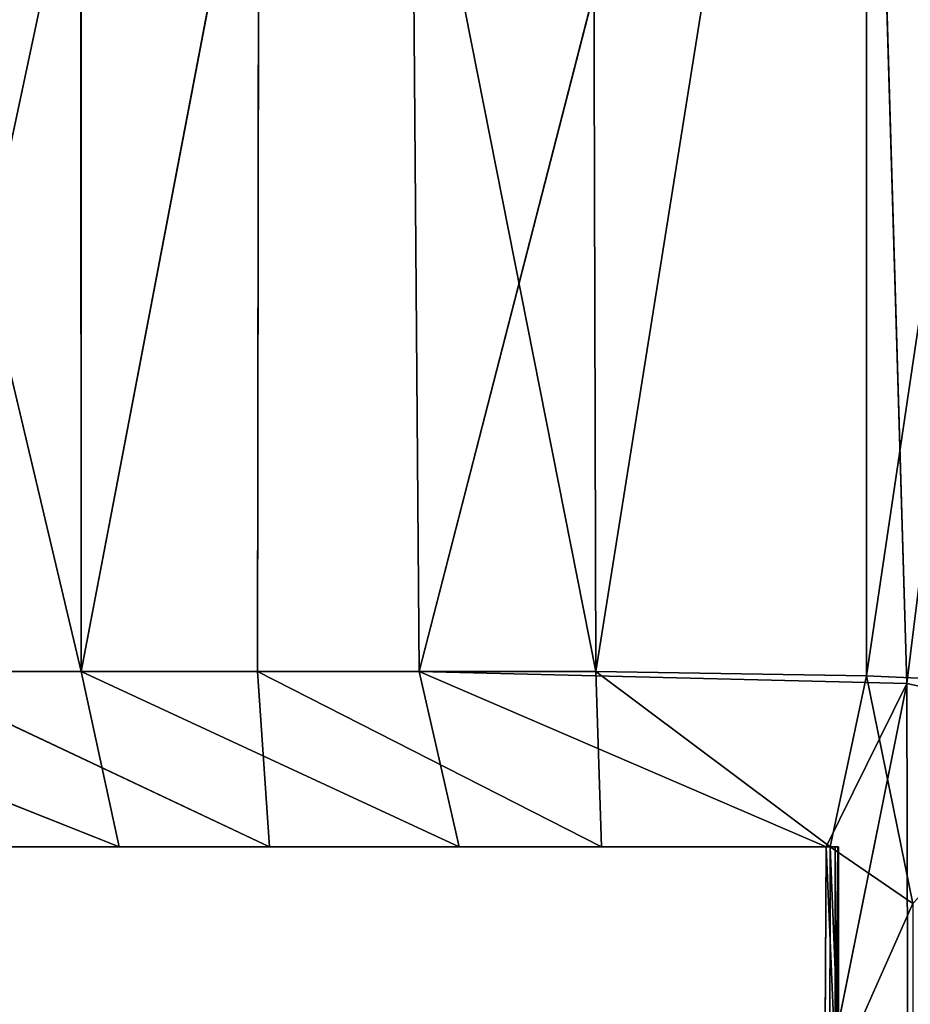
# Model space of a CAD drawing. Extents: x 0 to 35.8, y 0 to 26.7.
# Tile 57 of 227: x 5.831 to 6.221, y 1.118 to 1.548. Entities that reach past the tile are written whole.
import ezdxf

# ---------------------------------------------------------------- set-up
doc = ezdxf.new("R2010")
doc.units = 0
doc.header["$MEASUREMENT"] = 0
doc.layers.get('0').update_dxf_attribs({"color": 13, "linetype": 'CONTINUOUS'})
for name, color, linetype in [('HDS8645C_-_BODY', 252, 'CONTINUOUS'), ('HDS8645C_-_CERAMIC_TOP', 29, 'CONTINUOUS'), ('HEI8056C_-_KNOBS', 252, 'CONTINUOUS')]:
    doc.layers.add(name, color=color, linetype=linetype)

# ---------------------------------------------------------------- blocks, each defined once
blk = doc.blocks.new('HIS8055U_TRADECAD_DXF')
at = {"layer": 'HEI8056C_-_KNOBS', "color": 0}
for p, q in [((-12.04425, -12.1075, 12.12615), (-12.22035, -11.3643, 12.27845)), ((-12.04425, -12.1075, 12.12615), (-12.22035, -11.3643, 12.27845)), ((-11.96595, -11.3644, 13.82785), (-12.12425, -12.1075, 13.71675)), ((-11.96595, -11.3644, 13.82785), (-12.12425, -12.1075, 13.71675)), ((-12.04425, -12.1075, 12.12615), (-12.04435, -11.3643, 12.12505)), ((-12.04425, -12.1075, 12.12615), (-12.04435, -11.3643, 12.12505)), ((-12.04425, -12.1075, 12.12615), (-11.90205, -11.3643, 12.03755)), ((-12.04425, -12.1075, 12.12615), (-11.90205, -11.3643, 12.03755)), ((-11.96595, -11.3644, 13.82785), (-11.96695, -12.1075, 13.82935)), ((-11.96595, -11.3644, 13.82785), (-11.96695, -12.1075, 13.82935)), ((-11.96595, -11.3644, 13.82785), (-11.81885, -12.1075, 13.90225)), ((-11.96595, -11.3644, 13.82785), (-11.81885, -12.1075, 13.90225)), ((-11.90205, -11.3643, 12.03755), (-11.89625, -12.1075, 12.03685)), ((-11.90205, -11.3643, 12.03755), (-11.89625, -12.1075, 12.03685)), ((-11.89625, -12.1075, 12.03685), (-11.70475, -11.3642, 11.97375)), ((-11.89625, -12.1075, 12.03685), (-11.70475, -11.3642, 11.97375)), ((-11.81885, -12.1075, 13.90225), (-11.82085, -11.3644, 13.89995)), ((-11.81885, -12.1075, 13.90225), (-11.82085, -11.3644, 13.89995)), ((-11.70035, -11.3644, 13.93815), (-11.81885, -12.1075, 13.90225)), ((-11.70035, -11.3644, 13.93815), (-11.81885, -12.1075, 13.90225)), ((-11.68265, -12.1127, 11.97185), (-11.70475, -11.3642, 11.97375)), ((-11.68265, -12.1127, 11.97185), (-11.70475, -11.3642, 11.97375)), ((-11.70035, -11.3644, 13.93815), (-11.70035, -12.1093, 13.93945)), ((-11.70035, -11.3644, 13.93815), (-11.70035, -12.1093, 13.93945)), ((-11.68265, -12.1127, 11.97185), (-11.59015, -11.3642, 11.94505)), ((-11.68265, -12.1127, 11.97185), (-11.59015, -11.3642, 11.94505)), ((-12.22045, -12.1075, 12.28365), (-12.04425, -12.1075, 12.12615)), ((-12.22045, -12.1075, 12.28365), (-12.02755, -12.1842, 12.21095)), ((-12.22045, -12.1075, 12.28365), (-12.04425, -12.1075, 12.12615)), ((-12.22045, -12.1075, 12.28365), (-12.02755, -12.1842, 12.21095)), ((-11.96695, -12.1075, 13.82935), (-12.12425, -12.1075, 13.71675)), ((-12.12425, -12.1075, 13.71675), (-11.96165, -12.1842, 13.73385)), ((-12.12425, -12.1075, 13.71675), (-11.96165, -12.1842, 13.73385)), ((-11.96695, -12.1075, 13.82935), (-12.12425, -12.1075, 13.71675)), ((-12.04425, -12.1075, 12.12615), (-11.89625, -12.1075, 12.03685)), ((-12.04425, -12.1075, 12.12615), (-11.87865, -12.1842, 12.12045)), ((-12.04425, -12.1075, 12.12615), (-11.89625, -12.1075, 12.03685)), ((-12.04425, -12.1075, 12.12615), (-11.87865, -12.1842, 12.12045)), ((-12.04425, -12.1075, 12.12615), (-12.02755, -12.1842, 12.21095)), ((-12.04425, -12.1075, 12.12615), (-12.02755, -12.1842, 12.21095)), ((-11.81885, -12.1075, 13.90225), (-11.96695, -12.1075, 13.82935)), ((-11.96695, -12.1075, 13.82935), (-11.81635, -12.1842, 13.80605)), ((-11.96165, -12.1842, 13.73385), (-11.96695, -12.1075, 13.82935)), ((-11.96695, -12.1075, 13.82935), (-11.81635, -12.1842, 13.80605)), ((-11.81885, -12.1075, 13.90225), (-11.96695, -12.1075, 13.82935)), ((-11.96165, -12.1842, 13.73385), (-11.96695, -12.1075, 13.82935)), ((-11.89625, -12.1075, 12.03685), (-11.68265, -12.1127, 11.97185)), ((-11.87865, -12.1842, 12.12045), (-11.89625, -12.1075, 12.03685)), ((-11.89625, -12.1075, 12.03685), (-11.68265, -12.1127, 11.97185)), ((-11.89625, -12.1075, 12.03685), (-11.71805, -12.1842, 12.05595)), ((-11.89625, -12.1075, 12.03685), (-11.71805, -12.1842, 12.05595)), ((-11.87865, -12.1842, 12.12045), (-11.89625, -12.1075, 12.03685)), ((-11.70035, -12.1093, 13.93945), (-11.81885, -12.1075, 13.90225)), ((-11.81885, -12.1075, 13.90225), (-11.81635, -12.1842, 13.80605)), ((-11.81885, -12.1075, 13.90225), (-11.71625, -12.1842, 13.85055)), ((-11.81885, -12.1075, 13.90225), (-11.81635, -12.1842, 13.80605)), ((-11.81885, -12.1075, 13.90225), (-11.71625, -12.1842, 13.85055)), ((-11.70035, -12.1093, 13.93945), (-11.81885, -12.1075, 13.90225)), ((-11.71625, -12.1842, 13.85055), (-11.70035, -12.1093, 13.93945)), ((-11.71625, -12.1842, 13.85055), (-11.70035, -12.1093, 13.93945)), ((-11.70035, -12.1093, 13.93945), (-11.68005, -12.209, 13.93675)), ((-11.59035, -12.1143, 13.95865), (-11.70035, -12.1093, 13.93945)), ((-11.70035, -12.1093, 13.93945), (-11.68005, -12.209, 13.93675)), ((-11.59035, -12.1143, 13.95865), (-11.70035, -12.1093, 13.93945)), ((-11.68265, -12.1127, 11.97185), (-11.71855, -12.2911, 12.05335)), ((-11.68265, -12.1127, 11.97185), (-11.71855, -12.2911, 12.05335)), ((-11.68265, -12.1127, 11.97185), (-11.71805, -12.1842, 12.05595)), ((-11.68265, -12.1127, 11.97185), (-11.71805, -12.1842, 12.05595)), ((-11.59435, -12.1322, 11.94755), (-11.68265, -12.1127, 11.97185)), ((-11.68265, -12.1127, 11.97185), (-11.68225, -12.3084, 11.97265)), ((-11.59435, -12.1322, 11.94755), (-11.68265, -12.1127, 11.97185)), ((-11.68265, -12.1127, 11.97185), (-11.68225, -12.3084, 11.97265)), ((-11.96905, -12.1842, 12.80765), (-12.21005, -12.1842, 12.88645)), ((-11.96905, -12.1842, 12.80765), (-12.21005, -12.1842, 12.88645)), ((-12.20965, -12.1842, 13.07015), (-11.95565, -12.1842, 13.02535)), ((-12.20965, -12.1842, 13.07015), (-11.95565, -12.1842, 13.02535)), ((-11.98095, -12.1842, 12.60615), (-12.19315, -12.1842, 12.71075)), ((-11.98095, -12.1842, 12.60615), (-12.19315, -12.1842, 12.71075)), ((-12.02755, -12.1842, 12.21095), (-12.17375, -12.1842, 12.34965)), ((-12.02755, -12.1842, 12.21095), (-12.17375, -12.1842, 12.34965)), ((-11.95585, -12.1842, 13.24115), (-12.16975, -12.1842, 13.25635)), ((-11.95585, -12.1842, 13.24115), (-12.16975, -12.1842, 13.25635)), ((-12.15915, -12.1842, 12.52085), (-11.99625, -12.1842, 12.40335)), ((-12.15915, -12.1842, 12.52085), (-11.99625, -12.1842, 12.40335)), ((-12.09775, -12.1842, 13.45665), (-11.94975, -12.1842, 13.47715)), ((-12.09775, -12.1842, 13.45665), (-11.94975, -12.1842, 13.47715)), ((-12.09165, -12.1842, 13.62205), (-11.96165, -12.1842, 13.73385)), ((-12.09165, -12.1842, 13.62205), (-11.96165, -12.1842, 13.73385)), ((-11.99625, -12.1842, 12.40335), (-12.02755, -12.1842, 12.21095)), ((-11.99625, -12.1842, 12.40335), (-12.02755, -12.1842, 12.21095)), ((-11.87865, -12.1842, 12.12045), (-12.02755, -12.1842, 12.21095)), ((-11.87865, -12.1842, 12.12045), (-12.02755, -12.1842, 12.21095)), ((-11.99625, -12.1842, 12.40335), (-11.84415, -12.1842, 12.34265)), ((-11.98095, -12.1842, 12.60615), (-11.99625, -12.1842, 12.40335)), ((-11.98095, -12.1842, 12.60615), (-11.99625, -12.1842, 12.40335)), ((-11.99625, -12.1842, 12.40335), (-11.84415, -12.1842, 12.34265)), ((-11.98095, -12.1842, 12.60615), (-11.96905, -12.1842, 12.80765)), ((-11.82545, -12.1842, 12.56055), (-11.98095, -12.1842, 12.60615)), ((-11.98095, -12.1842, 12.60615), (-11.96905, -12.1842, 12.80765)), ((-11.82545, -12.1842, 12.56055), (-11.98095, -12.1842, 12.60615)), ((-11.96905, -12.1842, 12.80765), (-11.81035, -12.1842, 12.76995)), ((-11.95565, -12.1842, 13.02535), (-11.96905, -12.1842, 12.80765)), ((-11.95565, -12.1842, 13.02535), (-11.96905, -12.1842, 12.80765)), ((-11.96905, -12.1842, 12.80765), (-11.81035, -12.1842, 12.76995)), ((-11.96165, -12.1842, 13.73385), (-11.81635, -12.1842, 13.80605)), ((-11.94975, -12.1842, 13.47715), (-11.96165, -12.1842, 13.73385)), ((-11.94975, -12.1842, 13.47715), (-11.96165, -12.1842, 13.73385)), ((-11.96165, -12.1842, 13.73385), (-11.81635, -12.1842, 13.80605)), ((-11.94975, -12.1842, 13.47715), (-11.95585, -12.1842, 13.24115)), ((-11.95565, -12.1842, 13.02535), (-11.95585, -12.1842, 13.24115)), ((-11.95585, -12.1842, 13.24115), (-11.80975, -12.1842, 13.23475)), ((-11.94975, -12.1842, 13.47715), (-11.95585, -12.1842, 13.24115)), ((-11.95585, -12.1842, 13.24115), (-11.80975, -12.1842, 13.23475)), ((-11.95565, -12.1842, 13.02535), (-11.95585, -12.1842, 13.24115)), ((-11.95565, -12.1842, 13.02535), (-11.80975, -12.1842, 13.01815)), ((-11.95565, -12.1842, 13.02535), (-11.80975, -12.1842, 13.01815)), ((-11.94975, -12.1842, 13.47715), (-11.81045, -12.1842, 13.48445)), ((-11.94975, -12.1842, 13.47715), (-11.81045, -12.1842, 13.48445)), ((-11.84415, -12.1842, 12.34265), (-11.87865, -12.1842, 12.12045)), ((-11.84415, -12.1842, 12.34265), (-11.87865, -12.1842, 12.12045)), ((-11.71805, -12.1842, 12.05595), (-11.87865, -12.1842, 12.12045)), ((-11.71805, -12.1842, 12.05595), (-11.87865, -12.1842, 12.12045)), ((-11.84415, -12.1842, 12.34265), (-11.71405, -12.1842, 12.30485)), ((-11.82545, -12.1842, 12.56055), (-11.84415, -12.1842, 12.34265)), ((-11.82545, -12.1842, 12.56055), (-11.84415, -12.1842, 12.34265)), ((-11.84415, -12.1842, 12.34265), (-11.71405, -12.1842, 12.30485)), ((-11.81035, -12.1842, 12.76995), (-11.82545, -12.1842, 12.56055)), ((-11.81035, -12.1842, 12.76995), (-11.82545, -12.1842, 12.56055)), ((-11.71295, -12.1842, 12.52525), (-11.82545, -12.1842, 12.56055)), ((-11.71295, -12.1842, 12.52525), (-11.82545, -12.1842, 12.56055)), ((-11.81635, -12.1842, 13.80605), (-11.71625, -12.1842, 13.85055)), ((-11.81045, -12.1842, 13.48445), (-11.81635, -12.1842, 13.80605)), ((-11.81045, -12.1842, 13.48445), (-11.81635, -12.1842, 13.80605)), ((-11.81635, -12.1842, 13.80605), (-11.71625, -12.1842, 13.85055)), ((-11.71255, -12.1842, 13.49265), (-11.81045, -12.1842, 13.48445)), ((-11.71255, -12.1842, 13.49265), (-11.81045, -12.1842, 13.48445)), ((-11.80975, -12.1842, 13.23475), (-11.81045, -12.1842, 13.48445)), ((-11.80975, -12.1842, 13.23475), (-11.81045, -12.1842, 13.48445)), ((-11.80975, -12.1842, 13.01815), (-11.81035, -12.1842, 12.76995)), ((-11.80975, -12.1842, 13.01815), (-11.81035, -12.1842, 12.76995)), ((-11.71255, -12.1842, 12.75635), (-11.81035, -12.1842, 12.76995)), ((-11.71255, -12.1842, 12.75635), (-11.81035, -12.1842, 12.76995)), ((-11.71255, -12.1842, 13.24365), (-11.80975, -12.1842, 13.23475)), ((-11.80975, -12.1842, 13.23475), (-11.80975, -12.1842, 13.01815)), ((-11.80975, -12.1842, 13.01815), (-11.71255, -12.1842, 13.02305)), ((-11.71255, -12.1842, 13.24365), (-11.80975, -12.1842, 13.23475)), ((-11.80975, -12.1842, 13.01815), (-11.71255, -12.1842, 13.02305)), ((-11.80975, -12.1842, 13.23475), (-11.80975, -12.1842, 13.01815)), ((-11.71855, -12.2911, 12.05335), (-11.71805, -12.1842, 12.05595)), ((-11.71855, -12.2911, 12.05335), (-11.71805, -12.1842, 12.05595)), ((-11.71405, -12.1842, 12.30485), (-11.71805, -12.1842, 12.05595)), ((-11.71805, -12.1842, 12.05595), (-11.71405, -12.2763, 12.30735)), ((-11.71805, -12.1842, 12.05595), (-11.71405, -12.2763, 12.30735)), ((-11.71405, -12.1842, 12.30485), (-11.71805, -12.1842, 12.05595)), ((-11.71625, -12.1842, 13.85055), (-11.71645, -12.2908, 13.86375)), ((-11.71625, -12.1842, 13.85055), (-11.71645, -12.2908, 13.86375)), ((-11.71625, -12.1842, 13.85055), (-11.71255, -12.1842, 13.49265)), ((-11.68005, -12.209, 13.93675), (-11.71625, -12.1842, 13.85055)), ((-11.71625, -12.1842, 13.85055), (-11.71255, -12.1842, 13.49265)), ((-11.68005, -12.209, 13.93675), (-11.71625, -12.1842, 13.85055)), ((-11.71405, -12.1842, 12.30485), (-11.71295, -12.1842, 12.52525)), ((-11.71405, -12.2763, 12.30735), (-11.71405, -12.1842, 12.30485)), ((-11.71405, -12.1842, 12.30485), (-11.71295, -12.1842, 12.52525)), ((-11.71405, -12.2763, 12.30735), (-11.71405, -12.1842, 12.30485)), ((-11.71295, -12.1842, 12.52525), (-11.71305, -12.2742, 12.52525)), ((-11.71295, -12.1842, 12.52525), (-11.71305, -12.2742, 12.52525)), ((-11.71255, -12.1842, 12.75635), (-11.71295, -12.1842, 12.52525)), ((-11.71295, -12.1842, 12.52525), (-11.71255, -12.2742, 12.75635)), ((-11.71295, -12.1842, 12.52525), (-11.71255, -12.2742, 12.75635)), ((-11.71255, -12.1842, 12.75635), (-11.71295, -12.1842, 12.52525)), ((-11.71255, -12.1842, 13.49265), (-11.71255, -12.1842, 13.24365)), ((-11.71255, -12.1842, 13.02305), (-11.71255, -12.1842, 12.75635)), ((-11.71255, -12.1842, 13.24365), (-11.71255, -12.1842, 13.02305)), ((-11.71255, -12.2742, 13.49265), (-11.71255, -12.1842, 13.49265)), ((-11.71255, -12.1842, 13.02305), (-11.71255, -12.1842, 12.75635)), ((-11.71255, -12.1842, 13.02305), (-11.71255, -12.2742, 13.02305)), ((-11.71255, -12.2742, 12.75635), (-11.71255, -12.1842, 12.75635)), ((-11.71255, -12.1842, 13.49265), (-11.71255, -12.1842, 13.24365)), ((-11.71255, -12.2742, 13.49265), (-11.71255, -12.1842, 13.49265)), ((-11.71255, -12.2742, 13.24365), (-11.71255, -12.1842, 13.24365)), ((-11.71255, -12.2742, 12.75635), (-11.71255, -12.1842, 12.75635)), ((-11.71255, -12.1842, 13.24365), (-11.71255, -12.1842, 13.02305)), ((-11.71255, -12.2742, 13.24365), (-11.71255, -12.1842, 13.24365)), ((-11.71255, -12.1842, 13.02305), (-11.71255, -12.2742, 13.02305)), ((-11.71645, -12.2908, 13.86375), (-11.68005, -12.209, 13.93675)), ((-11.71645, -12.2908, 13.86375), (-11.68005, -12.209, 13.93675))]:
    blk.add_line(p, q, dxfattribs=at)
at = {"layer": 'HDS8645C_-_BODY', "color": 0}
mesh = blk.add_polyface(dxfattribs=at)
corners = [(17.88175, -12.8447, 15.51895), (-17.90215, -11.211, 15.51895), (-17.90215, -12.8447, 15.51895), (17.88175, -11.211, 15.51895)]
mesh.append_faces([[corners[k] for k in face] for face in [(0, 1, 2), (1, 0, 3)]], dxfattribs={"vtx0": -1, "color": 0})
at = {"layer": 'HDS8645C_-_CERAMIC_TOP', "color": 0}
mesh = blk.add_polyface(dxfattribs=at)
corners = [(17.83165, 10.6876, 17.27015), (-17.76255, -12.6526, 17.27015), (-17.76255, 10.6876, 17.27015), (17.83165, -12.6526, 17.27015)]
mesh.append_faces([[corners[k] for k in face] for face in [(0, 1, 2), (1, 0, 3)]], dxfattribs={"vtx0": -1, "color": 0})
at = {"layer": 'HEI8056C_-_KNOBS', "color": 0}
mesh = blk.add_polyface(dxfattribs=at)
corners = [(-12.04425, -12.1075, 12.12615), (-12.22035, -11.3643, 12.27845), (-12.22045, -12.1075, 12.28365)]
mesh.append_faces([[corners[k] for k in face] for face in [(0, 1, 2)]], dxfattribs={"color": 0})
mesh = blk.add_polyface(dxfattribs=at)
corners = [(-12.04425, -12.1075, 12.12615), (-12.04435, -11.3643, 12.12505), (-12.22035, -11.3643, 12.27845)]
mesh.append_faces([[corners[k] for k in face] for face in [(0, 1, 2)]], dxfattribs={"color": 0})
mesh = blk.add_polyface(dxfattribs=at)
corners = [(-11.96595, -11.3644, 13.82785), (-12.12425, -12.1075, 13.71675), (-12.12535, -11.3644, 13.71575)]
mesh.append_faces([[corners[k] for k in face] for face in [(0, 1, 2)]], dxfattribs={"color": 0})
mesh = blk.add_polyface(dxfattribs=at)
corners = [(-11.96595, -11.3644, 13.82785), (-11.96695, -12.1075, 13.82935), (-12.12425, -12.1075, 13.71675)]
mesh.append_faces([[corners[k] for k in face] for face in [(0, 1, 2)]], dxfattribs={"color": 0})
mesh = blk.add_polyface(dxfattribs=at)
corners = [(-11.90205, -11.3643, 12.03755), (-12.04435, -11.3643, 12.12505), (-12.04425, -12.1075, 12.12615)]
mesh.append_faces([[corners[k] for k in face] for face in [(0, 1, 2)]], dxfattribs={"color": 0})
mesh = blk.add_polyface(dxfattribs=at)
corners = [(-11.89625, -12.1075, 12.03685), (-11.90205, -11.3643, 12.03755), (-12.04425, -12.1075, 12.12615)]
mesh.append_faces([[corners[k] for k in face] for face in [(0, 1, 2)]], dxfattribs={"color": 0})
mesh = blk.add_polyface(dxfattribs=at)
corners = [(-11.81885, -12.1075, 13.90225), (-11.96695, -12.1075, 13.82935), (-11.96595, -11.3644, 13.82785)]
mesh.append_faces([[corners[k] for k in face] for face in [(0, 1, 2)]], dxfattribs={"color": 0})
mesh = blk.add_polyface(dxfattribs=at)
corners = [(-11.81885, -12.1075, 13.90225), (-11.96595, -11.3644, 13.82785), (-11.82085, -11.3644, 13.89995)]
mesh.append_faces([[corners[k] for k in face] for face in [(0, 1, 2)]], dxfattribs={"color": 0})
mesh = blk.add_polyface(dxfattribs=at)
corners = [(-11.70475, -11.3642, 11.97375), (-11.90205, -11.3643, 12.03755), (-11.89625, -12.1075, 12.03685)]
mesh.append_faces([[corners[k] for k in face] for face in [(0, 1, 2)]], dxfattribs={"color": 0})
mesh = blk.add_polyface(dxfattribs=at)
corners = [(-11.68265, -12.1127, 11.97185), (-11.70475, -11.3642, 11.97375), (-11.89625, -12.1075, 12.03685)]
mesh.append_faces([[corners[k] for k in face] for face in [(0, 1, 2)]], dxfattribs={"color": 0})
mesh = blk.add_polyface(dxfattribs=at)
corners = [(-11.70035, -11.3644, 13.93815), (-11.81885, -12.1075, 13.90225), (-11.82085, -11.3644, 13.89995)]
mesh.append_faces([[corners[k] for k in face] for face in [(0, 1, 2)]], dxfattribs={"color": 0})
mesh = blk.add_polyface(dxfattribs=at)
corners = [(-11.70035, -12.1093, 13.93945), (-11.81885, -12.1075, 13.90225), (-11.70035, -11.3644, 13.93815)]
mesh.append_faces([[corners[k] for k in face] for face in [(0, 1, 2)]], dxfattribs={"color": 0})
mesh = blk.add_polyface(dxfattribs=at)
corners = [(-11.59015, -11.3642, 11.94505), (-11.70475, -11.3642, 11.97375), (-11.68265, -12.1127, 11.97185)]
mesh.append_faces([[corners[k] for k in face] for face in [(0, 1, 2)]], dxfattribs={"color": 0})
mesh = blk.add_polyface(dxfattribs=at)
corners = [(-11.58965, -11.3644, 13.95755), (-11.70035, -12.1093, 13.93945), (-11.70035, -11.3644, 13.93815), (-11.59035, -12.1143, 13.95865)]
mesh.append_faces([[corners[k] for k in face] for face in [(0, 1, 2), (1, 0, 3)]], dxfattribs={"vtx0": -1, "color": 0})
mesh = blk.add_polyface(dxfattribs=at)
corners = [(-11.59015, -11.3642, 11.94505), (-11.68265, -12.1127, 11.97185), (-11.59435, -12.1322, 11.94755)]
mesh.append_faces([[corners[k] for k in face] for face in [(0, 1, 2)]], dxfattribs={"color": 0})
mesh = blk.add_polyface(dxfattribs=at)
corners = [(-12.22045, -12.1075, 12.28365), (-12.02755, -12.1842, 12.21095), (-12.04425, -12.1075, 12.12615)]
mesh.append_faces([[corners[k] for k in face] for face in [(0, 1, 2)]], dxfattribs={"color": 0})
mesh = blk.add_polyface(dxfattribs=at)
corners = [(-12.17375, -12.1842, 12.34965), (-12.02755, -12.1842, 12.21095), (-12.22045, -12.1075, 12.28365)]
mesh.append_faces([[corners[k] for k in face] for face in [(0, 1, 2)]], dxfattribs={"color": 0})
mesh = blk.add_polyface(dxfattribs=at)
corners = [(-11.96165, -12.1842, 13.73385), (-12.09165, -12.1842, 13.62205), (-12.12425, -12.1075, 13.71675)]
mesh.append_faces([[corners[k] for k in face] for face in [(0, 1, 2)]], dxfattribs={"color": 0})
mesh = blk.add_polyface(dxfattribs=at)
corners = [(-11.96695, -12.1075, 13.82935), (-11.96165, -12.1842, 13.73385), (-12.12425, -12.1075, 13.71675)]
mesh.append_faces([[corners[k] for k in face] for face in [(0, 1, 2)]], dxfattribs={"color": 0})
mesh = blk.add_polyface(dxfattribs=at)
corners = [(-12.04425, -12.1075, 12.12615), (-11.87865, -12.1842, 12.12045), (-11.89625, -12.1075, 12.03685)]
mesh.append_faces([[corners[k] for k in face] for face in [(0, 1, 2)]], dxfattribs={"color": 0})
mesh = blk.add_polyface(dxfattribs=at)
corners = [(-12.02755, -12.1842, 12.21095), (-11.87865, -12.1842, 12.12045), (-12.04425, -12.1075, 12.12615)]
mesh.append_faces([[corners[k] for k in face] for face in [(0, 1, 2)]], dxfattribs={"color": 0})
mesh = blk.add_polyface(dxfattribs=at)
corners = [(-11.96695, -12.1075, 13.82935), (-11.81635, -12.1842, 13.80605), (-11.96165, -12.1842, 13.73385)]
mesh.append_faces([[corners[k] for k in face] for face in [(0, 1, 2)]], dxfattribs={"color": 0})
mesh = blk.add_polyface(dxfattribs=at)
corners = [(-11.81885, -12.1075, 13.90225), (-11.81635, -12.1842, 13.80605), (-11.96695, -12.1075, 13.82935)]
mesh.append_faces([[corners[k] for k in face] for face in [(0, 1, 2)]], dxfattribs={"color": 0})
mesh = blk.add_polyface(dxfattribs=at)
corners = [(-11.71805, -12.1842, 12.05595), (-11.68265, -12.1127, 11.97185), (-11.89625, -12.1075, 12.03685)]
mesh.append_faces([[corners[k] for k in face] for face in [(0, 1, 2)]], dxfattribs={"color": 0})
mesh = blk.add_polyface(dxfattribs=at)
corners = [(-11.87865, -12.1842, 12.12045), (-11.71805, -12.1842, 12.05595), (-11.89625, -12.1075, 12.03685)]
mesh.append_faces([[corners[k] for k in face] for face in [(0, 1, 2)]], dxfattribs={"color": 0})
mesh = blk.add_polyface(dxfattribs=at)
corners = [(-11.81885, -12.1075, 13.90225), (-11.71625, -12.1842, 13.85055), (-11.81635, -12.1842, 13.80605)]
mesh.append_faces([[corners[k] for k in face] for face in [(0, 1, 2)]], dxfattribs={"color": 0})
mesh = blk.add_polyface(dxfattribs=at)
corners = [(-11.70035, -12.1093, 13.93945), (-11.71625, -12.1842, 13.85055), (-11.81885, -12.1075, 13.90225)]
mesh.append_faces([[corners[k] for k in face] for face in [(0, 1, 2)]], dxfattribs={"color": 0})
mesh = blk.add_polyface(dxfattribs=at)
corners = [(-11.70035, -12.1093, 13.93945), (-11.68005, -12.209, 13.93675), (-11.71625, -12.1842, 13.85055)]
mesh.append_faces([[corners[k] for k in face] for face in [(0, 1, 2)]], dxfattribs={"color": 0})
mesh = blk.add_polyface(dxfattribs=at)
corners = [(-11.59035, -12.1143, 13.95865), (-11.68005, -12.209, 13.93675), (-11.70035, -12.1093, 13.93945)]
mesh.append_faces([[corners[k] for k in face] for face in [(0, 1, 2)]], dxfattribs={"color": 0})
mesh = blk.add_polyface(dxfattribs=at)
corners = [(-11.68265, -12.1127, 11.97185), (-11.71855, -12.2911, 12.05335), (-11.68225, -12.3084, 11.97265)]
mesh.append_faces([[corners[k] for k in face] for face in [(0, 1, 2)]], dxfattribs={"color": 0})
mesh = blk.add_polyface(dxfattribs=at)
corners = [(-11.68265, -12.1127, 11.97185), (-11.71805, -12.1842, 12.05595), (-11.71855, -12.2911, 12.05335)]
mesh.append_faces([[corners[k] for k in face] for face in [(0, 1, 2)]], dxfattribs={"color": 0})
mesh = blk.add_polyface(dxfattribs=at)
corners = [(-11.68225, -12.3084, 11.97265), (-11.59435, -12.1322, 11.94755), (-11.68265, -12.1127, 11.97185), (-11.59435, -12.3265, 11.94845)]
mesh.append_faces([[corners[k] for k in face] for face in [(0, 1, 2), (1, 0, 3)]], dxfattribs={"vtx0": -1, "color": 0})
mesh = blk.add_polyface(dxfattribs=at)
corners = [(-12.21005, -12.1842, 12.88645), (-11.95565, -12.1842, 13.02535), (-11.96905, -12.1842, 12.80765), (-12.20965, -12.1842, 13.07015)]
mesh.append_faces([[corners[k] for k in face] for face in [(0, 1, 2), (1, 0, 3)]], dxfattribs={"vtx0": -1, "color": 0})
mesh = blk.add_polyface(dxfattribs=at)
corners = [(-12.19315, -12.1842, 12.71075), (-11.96905, -12.1842, 12.80765), (-11.98095, -12.1842, 12.60615), (-12.21005, -12.1842, 12.88645)]
mesh.append_faces([[corners[k] for k in face] for face in [(0, 1, 2), (1, 0, 3)]], dxfattribs={"vtx0": -1, "color": 0})
mesh = blk.add_polyface(dxfattribs=at)
corners = [(-12.20965, -12.1842, 13.07015), (-11.95585, -12.1842, 13.24115), (-11.95565, -12.1842, 13.02535), (-12.16975, -12.1842, 13.25635)]
mesh.append_faces([[corners[k] for k in face] for face in [(0, 1, 2), (1, 0, 3)]], dxfattribs={"vtx0": -1, "color": 0})
mesh = blk.add_polyface(dxfattribs=at)
corners = [(-12.15915, -12.1842, 12.52085), (-11.98095, -12.1842, 12.60615), (-11.99625, -12.1842, 12.40335), (-12.19315, -12.1842, 12.71075)]
mesh.append_faces([[corners[k] for k in face] for face in [(0, 1, 2), (1, 0, 3)]], dxfattribs={"vtx0": -1, "color": 0})
mesh = blk.add_polyface(dxfattribs=at)
corners = [(-12.17375, -12.1842, 12.34965), (-11.99625, -12.1842, 12.40335), (-12.02755, -12.1842, 12.21095), (-12.15915, -12.1842, 12.52085)]
mesh.append_faces([[corners[k] for k in face] for face in [(0, 1, 2), (1, 0, 3)]], dxfattribs={"vtx0": -1, "color": 0})
mesh = blk.add_polyface(dxfattribs=at)
corners = [(-12.16975, -12.1842, 13.25635), (-11.94975, -12.1842, 13.47715), (-11.95585, -12.1842, 13.24115), (-12.09775, -12.1842, 13.45665)]
mesh.append_faces([[corners[k] for k in face] for face in [(0, 1, 2), (1, 0, 3)]], dxfattribs={"vtx0": -1, "color": 0})
mesh = blk.add_polyface(dxfattribs=at)
corners = [(-12.09165, -12.1842, 13.62205), (-11.94975, -12.1842, 13.47715), (-12.09775, -12.1842, 13.45665), (-11.96165, -12.1842, 13.73385)]
mesh.append_faces([[corners[k] for k in face] for face in [(0, 1, 2), (1, 0, 3)]], dxfattribs={"vtx0": -1, "color": 0})
mesh = blk.add_polyface(dxfattribs=at)
corners = [(-12.02755, -12.1842, 12.21095), (-11.84415, -12.1842, 12.34265), (-11.87865, -12.1842, 12.12045), (-11.99625, -12.1842, 12.40335)]
mesh.append_faces([[corners[k] for k in face] for face in [(0, 1, 2), (1, 0, 3)]], dxfattribs={"vtx0": -1, "color": 0})
mesh = blk.add_polyface(dxfattribs=at)
corners = [(-11.99625, -12.1842, 12.40335), (-11.82545, -12.1842, 12.56055), (-11.84415, -12.1842, 12.34265), (-11.98095, -12.1842, 12.60615)]
mesh.append_faces([[corners[k] for k in face] for face in [(0, 1, 2), (1, 0, 3)]], dxfattribs={"vtx0": -1, "color": 0})
mesh = blk.add_polyface(dxfattribs=at)
corners = [(-11.98095, -12.1842, 12.60615), (-11.81035, -12.1842, 12.76995), (-11.82545, -12.1842, 12.56055), (-11.96905, -12.1842, 12.80765)]
mesh.append_faces([[corners[k] for k in face] for face in [(0, 1, 2), (1, 0, 3)]], dxfattribs={"vtx0": -1, "color": 0})
mesh = blk.add_polyface(dxfattribs=at)
corners = [(-11.96905, -12.1842, 12.80765), (-11.80975, -12.1842, 13.01815), (-11.81035, -12.1842, 12.76995), (-11.95565, -12.1842, 13.02535)]
mesh.append_faces([[corners[k] for k in face] for face in [(0, 1, 2), (1, 0, 3)]], dxfattribs={"vtx0": -1, "color": 0})
mesh = blk.add_polyface(dxfattribs=at)
corners = [(-11.96165, -12.1842, 13.73385), (-11.81045, -12.1842, 13.48445), (-11.94975, -12.1842, 13.47715), (-11.81635, -12.1842, 13.80605)]
mesh.append_faces([[corners[k] for k in face] for face in [(0, 1, 2), (1, 0, 3)]], dxfattribs={"vtx0": -1, "color": 0})
mesh = blk.add_polyface(dxfattribs=at)
corners = [(-11.95565, -12.1842, 13.02535), (-11.80975, -12.1842, 13.23475), (-11.80975, -12.1842, 13.01815), (-11.95585, -12.1842, 13.24115)]
mesh.append_faces([[corners[k] for k in face] for face in [(0, 1, 2), (1, 0, 3)]], dxfattribs={"vtx0": -1, "color": 0})
mesh = blk.add_polyface(dxfattribs=at)
corners = [(-11.95585, -12.1842, 13.24115), (-11.81045, -12.1842, 13.48445), (-11.80975, -12.1842, 13.23475), (-11.94975, -12.1842, 13.47715)]
mesh.append_faces([[corners[k] for k in face] for face in [(0, 1, 2), (1, 0, 3)]], dxfattribs={"vtx0": -1, "color": 0})
mesh = blk.add_polyface(dxfattribs=at)
corners = [(-11.87865, -12.1842, 12.12045), (-11.71405, -12.1842, 12.30485), (-11.71805, -12.1842, 12.05595), (-11.84415, -12.1842, 12.34265)]
mesh.append_faces([[corners[k] for k in face] for face in [(0, 1, 2), (1, 0, 3)]], dxfattribs={"vtx0": -1, "color": 0})
mesh = blk.add_polyface(dxfattribs=at)
corners = [(-11.84415, -12.1842, 12.34265), (-11.71295, -12.1842, 12.52525), (-11.71405, -12.1842, 12.30485), (-11.82545, -12.1842, 12.56055)]
mesh.append_faces([[corners[k] for k in face] for face in [(0, 1, 2), (1, 0, 3)]], dxfattribs={"vtx0": -1, "color": 0})
mesh = blk.add_polyface(dxfattribs=at)
corners = [(-11.82545, -12.1842, 12.56055), (-11.71255, -12.1842, 12.75635), (-11.71295, -12.1842, 12.52525), (-11.81035, -12.1842, 12.76995)]
mesh.append_faces([[corners[k] for k in face] for face in [(0, 1, 2), (1, 0, 3)]], dxfattribs={"vtx0": -1, "color": 0})
mesh = blk.add_polyface(dxfattribs=at)
corners = [(-11.81635, -12.1842, 13.80605), (-11.71255, -12.1842, 13.49265), (-11.81045, -12.1842, 13.48445), (-11.71625, -12.1842, 13.85055)]
mesh.append_faces([[corners[k] for k in face] for face in [(0, 1, 2), (1, 0, 3)]], dxfattribs={"vtx0": -1, "color": 0})
mesh = blk.add_polyface(dxfattribs=at)
corners = [(-11.81045, -12.1842, 13.48445), (-11.71255, -12.1842, 13.24365), (-11.80975, -12.1842, 13.23475), (-11.71255, -12.1842, 13.49265)]
mesh.append_faces([[corners[k] for k in face] for face in [(0, 1, 2), (1, 0, 3)]], dxfattribs={"vtx0": -1, "color": 0})
mesh = blk.add_polyface(dxfattribs=at)
corners = [(-11.81035, -12.1842, 12.76995), (-11.71255, -12.1842, 13.02305), (-11.71255, -12.1842, 12.75635), (-11.80975, -12.1842, 13.01815)]
mesh.append_faces([[corners[k] for k in face] for face in [(0, 1, 2), (1, 0, 3)]], dxfattribs={"vtx0": -1, "color": 0})
mesh = blk.add_polyface(dxfattribs=at)
corners = [(-11.80975, -12.1842, 13.23475), (-11.71255, -12.1842, 13.02305), (-11.80975, -12.1842, 13.01815), (-11.71255, -12.1842, 13.24365)]
mesh.append_faces([[corners[k] for k in face] for face in [(0, 1, 2), (1, 0, 3)]], dxfattribs={"vtx0": -1, "color": 0})
mesh = blk.add_polyface(dxfattribs=at)
corners = [(-11.71805, -12.1842, 12.05595), (-11.71405, -12.2763, 12.30735), (-11.71855, -12.2911, 12.05335)]
mesh.append_faces([[corners[k] for k in face] for face in [(0, 1, 2)]], dxfattribs={"color": 0})
mesh = blk.add_polyface(dxfattribs=at)
corners = [(-11.71405, -12.1842, 12.30485), (-11.71405, -12.2763, 12.30735), (-11.71805, -12.1842, 12.05595)]
mesh.append_faces([[corners[k] for k in face] for face in [(0, 1, 2)]], dxfattribs={"color": 0})
mesh = blk.add_polyface(dxfattribs=at)
corners = [(-11.71255, -12.2742, 13.49265), (-11.71625, -12.1842, 13.85055), (-11.71645, -12.2908, 13.86375), (-11.71255, -12.1842, 13.49265)]
mesh.append_faces([[corners[k] for k in face] for face in [(0, 1, 2), (1, 0, 3)]], dxfattribs={"vtx0": -1, "color": 0})
mesh = blk.add_polyface(dxfattribs=at)
corners = [(-11.71625, -12.1842, 13.85055), (-11.68005, -12.209, 13.93675), (-11.71645, -12.2908, 13.86375)]
mesh.append_faces([[corners[k] for k in face] for face in [(0, 1, 2)]], dxfattribs={"color": 0})
mesh = blk.add_polyface(dxfattribs=at)
corners = [(-11.71405, -12.1842, 12.30485), (-11.71305, -12.2742, 12.52525), (-11.71405, -12.2763, 12.30735), (-11.71295, -12.1842, 12.52525)]
mesh.append_faces([[corners[k] for k in face] for face in [(0, 1, 2), (1, 0, 3)]], dxfattribs={"vtx0": -1, "color": 0})
mesh = blk.add_polyface(dxfattribs=at)
corners = [(-11.71295, -12.1842, 12.52525), (-11.71255, -12.2742, 12.75635), (-11.71305, -12.2742, 12.52525)]
mesh.append_faces([[corners[k] for k in face] for face in [(0, 1, 2)]], dxfattribs={"color": 0})
mesh = blk.add_polyface(dxfattribs=at)
corners = [(-11.71255, -12.1842, 12.75635), (-11.71255, -12.2742, 12.75635), (-11.71295, -12.1842, 12.52525)]
mesh.append_faces([[corners[k] for k in face] for face in [(0, 1, 2)]], dxfattribs={"color": 0})
mesh = blk.add_polyface(dxfattribs=at)
corners = [(-11.71255, -12.1842, 12.75635), (-11.71255, -12.2742, 13.02305), (-11.71255, -12.2742, 12.75635), (-11.71255, -12.1842, 13.02305)]
mesh.append_faces([[corners[k] for k in face] for face in [(0, 1, 2), (1, 0, 3)]], dxfattribs={"vtx0": -1, "color": 0})
mesh = blk.add_polyface(dxfattribs=at)
corners = [(-11.71255, -12.1842, 13.24365), (-11.71255, -12.2742, 13.49265), (-11.71255, -12.2742, 13.24365), (-11.71255, -12.1842, 13.49265)]
mesh.append_faces([[corners[k] for k in face] for face in [(0, 1, 2), (1, 0, 3)]], dxfattribs={"vtx0": -1, "color": 0})
mesh = blk.add_polyface(dxfattribs=at)
corners = [(-11.71255, -12.1842, 13.02305), (-11.71255, -12.2742, 13.24365), (-11.71255, -12.2742, 13.02305), (-11.71255, -12.1842, 13.24365)]
mesh.append_faces([[corners[k] for k in face] for face in [(0, 1, 2), (1, 0, 3)]], dxfattribs={"vtx0": -1, "color": 0})
mesh = blk.add_polyface(dxfattribs=at)
corners = [(-11.68005, -12.209, 13.93675), (-11.68005, -12.3033, 13.93425), (-11.71645, -12.2908, 13.86375)]
mesh.append_faces([[corners[k] for k in face] for face in [(0, 1, 2)]], dxfattribs={"color": 0})
blk = doc.blocks.new('HIS8655C_TRADECAD_DXF')
at = {"color": 0}
blk.add_blockref('HIS8055U_TRADECAD_DXF', (0, 0), dxfattribs=at)
blk = doc.blocks.new('HIS8655C_TRADECAD_DXF0')
at = {"color": 0}
blk.add_blockref('HIS8655C_TRADECAD_DXF', (0, 0), dxfattribs=at)
blk = doc.blocks.new('HIS8655C_TRADECAD_DXF1')
at = {"color": 0}
blk.add_blockref('HIS8655C_TRADECAD_DXF0', (17.90215, 13.3707, 17.53955), dxfattribs=at)

msp = doc.modelspace()

# ---------------------------------------------------------------- block references
at = {"color": 0}
msp.add_blockref('HIS8655C_TRADECAD_DXF1', (0, 0), dxfattribs=at)

doc.saveas('drawing.dxf')
